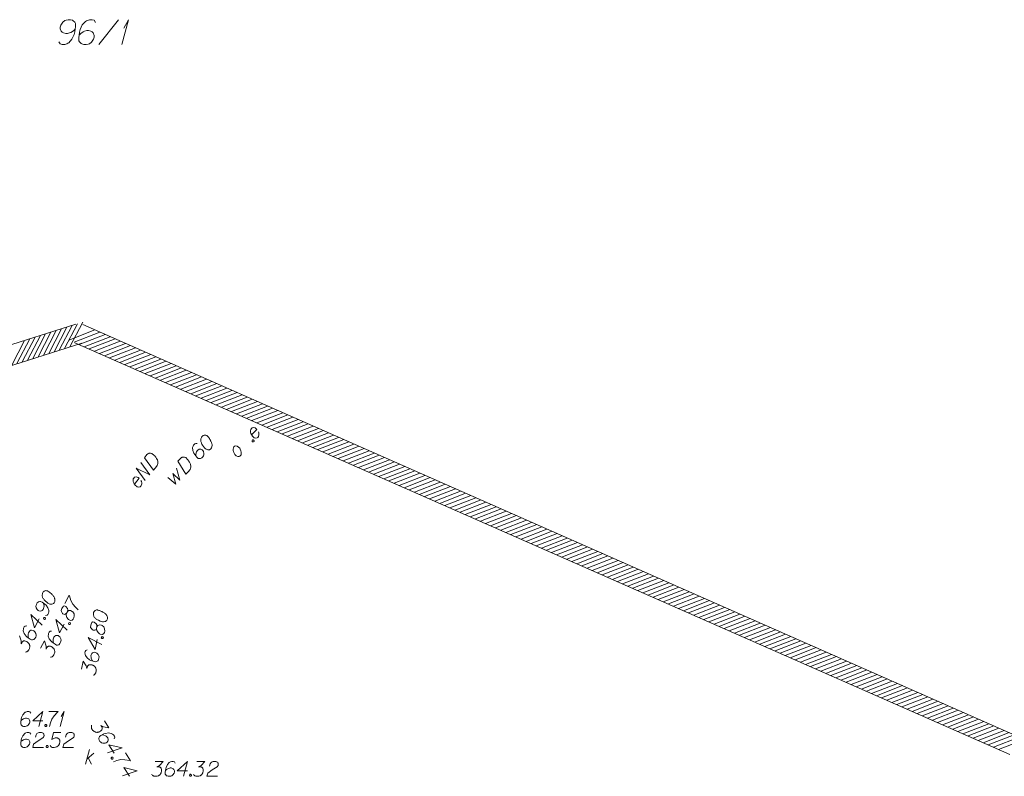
# Model space of a CAD drawing. Header units: metres. Extents: x 5555129 to 5556676, y 5635595 to 5636517.
# Tile 254 of 255: x 5556573 to 5556622, y 5636229 to 5636267. Entities that reach past the tile are written whole.
import ezdxf

# ---------------------------------------------------------------- set-up
doc = ezdxf.new("R2010")
doc.units = ezdxf.units.M
doc.header["$MEASUREMENT"] = 0
for name, color, linetype, lineweight in [('#digitalizacja', 7, 'Continuous', 18), ('#skartowane', 7, 'Continuous', 18), ('#zakres', 7, 'Continuous', 18), ('#ZUDP', 7, 'Continuous', 18)]:
    doc.layers.add(name, color=color, linetype=linetype, lineweight=lineweight)
doc.layers.add('GESDZI_O', color=7, linetype='Continuous', lineweight=18, true_color=0x0a0909)

# ---------------------------------------------------------------- blocks, each defined once
blk = doc.blocks.new('*U1711')
at = {"layer": '#skartowane', "color": 36, "linetype": 'ByBlock', "lineweight": 18, "true_color": 0x803300}
for p, q in [((5555461.319, 5636471.252), (5555461.52, 5636472.002)), ((5555461.39, 5636471.517), (5555461.745, 5636471.813)), ((5555461.461, 5636471.576), (5555461.615, 5636471.252))]:
    blk.add_line(p, q, dxfattribs=at)
blk = doc.blocks.new('*U1721')
at = {"layer": 'GESDZI_O', "color": 96, "linetype": 'ByBlock', "lineweight": 18}
for q in [(5555463.157, 5636507.549), (5555463.246, 5636508.375)]:
    blk.add_line((5555463.492, 5636508.799), q, dxfattribs=at)
blk = doc.blocks.new('*U1865')
at = {"layer": '#skartowane', "color": 36, "linetype": 'ByBlock', "lineweight": 18, "true_color": 0x803300}
for q in [(5555460.041, 5636473.159), (5555460.094, 5636473.655)]:
    blk.add_line((5555460.241, 5636473.909), q, dxfattribs=at)

msp = doc.modelspace()

# ---------------------------------------------------------------- linework, layer by layer
at = {"layer": '#digitalizacja', "color": 5, "linetype": 'Continuous', "lineweight": 18, "flags": 128}
for points in [[(5556581.79, 5636246.112), (5556581.782, 5636246.104), (5556581.762, 5636246.075), (5556581.749, 5636246.054), (5556581.741, 5636246.037), (5556581.729, 5636246.007), (5556581.717, 5636245.97), (5556581.709, 5636245.936), (5556581.705, 5636245.899), (5556581.709, 5636245.87), (5556581.718, 5636245.836), (5556581.727, 5636245.803), (5556581.739, 5636245.765), (5556581.748, 5636245.74), (5556581.765, 5636245.707), (5556581.795, 5636245.653), (5556581.846, 5636245.578), (5556581.888, 5636245.52), (5556581.934, 5636245.475), (5556581.972, 5636245.446), (5556582.027, 5636245.426), (5556582.06, 5636245.418), (5556582.106, 5636245.414), (5556582.148, 5636245.423), (5556582.164, 5636245.431), (5556582.193, 5636245.452), (5556582.214, 5636245.473), (5556582.243, 5636245.511), (5556582.263, 5636245.549), (5556582.271, 5636245.582), (5556582.279, 5636245.633), (5556582.279, 5636245.658), (5556582.279, 5636245.691), (5556582.274, 5636245.72), (5556582.27, 5636245.741), (5556582.257, 5636245.77), (5556582.253, 5636245.783), (5556582.24, 5636245.812), (5556582.223, 5636245.845), (5556582.206, 5636245.878), (5556582.193, 5636245.899), (5556582.185, 5636245.916), (5556582.172, 5636245.936), (5556582.142, 5636245.982), (5556582.126, 5636246.007), (5556582.109, 5636246.032), (5556582.083, 5636246.065), (5556582.049, 5636246.107), (5556582.037, 5636246.119), (5556582.016, 5636246.131), (5556581.995, 5636246.144), (5556581.957, 5636246.156), (5556581.928, 5636246.16), (5556581.903, 5636246.159), (5556581.874, 5636246.155), (5556581.849, 5636246.146), (5556581.832, 5636246.138), (5556581.815, 5636246.129), (5556581.79, 5636246.112)], [(5556581.531, 5636245.73), (5556581.452, 5636245.742), (5556581.402, 5636245.716), (5556581.344, 5636245.657), (5556581.319, 5636245.599), (5556581.303, 5636245.565), (5556581.295, 5636245.532), (5556581.305, 5636245.39), (5556581.36, 5636245.244), (5556581.403, 5636245.178), (5556581.508, 5636245.041), (5556581.571, 5636244.979), (5556581.613, 5636244.971), (5556581.68, 5636244.971), (5556581.701, 5636244.976), (5556581.755, 5636245.006), (5556581.809, 5636245.06), (5556581.842, 5636245.111), (5556581.862, 5636245.149), (5556581.87, 5636245.224), (5556581.844, 5636245.332), (5556581.814, 5636245.386), (5556581.78, 5636245.419), (5556581.705, 5636245.452), (5556581.667, 5636245.456), (5556581.621, 5636245.443), (5556581.559, 5636245.405), (5556581.522, 5636245.367), (5556581.489, 5636245.308), (5556581.473, 5636245.266), (5556581.457, 5636245.182), (5556581.453, 5636245.136), (5556581.453, 5636245.111)], [(5556580.554, 5636244.852), (5556580.694, 5636244.996), (5556580.728, 5636245.021), (5556580.744, 5636245.03), (5556580.773, 5636245.042), (5556580.794, 5636245.047), (5556580.815, 5636245.051), (5556580.857, 5636245.052), (5556580.886, 5636245.048), (5556580.949, 5636245.027), (5556581.042, 5636244.936), (5556581.08, 5636244.891), (5556581.096, 5636244.866), (5556581.113, 5636244.841), (5556581.13, 5636244.816), (5556581.143, 5636244.787), (5556581.16, 5636244.754), (5556581.182, 5636244.7), (5556581.19, 5636244.675), (5556581.203, 5636244.595), (5556581.2, 5636244.541), (5556581.188, 5636244.487), (5556581.167, 5636244.432), (5556581.143, 5636244.39), (5556581.11, 5636244.348), (5556580.948, 5636244.184), (5556580.554, 5636244.852)], [(5556580.039, 5636244.025), (5556580.456, 5636243.682), (5556580.305, 5636244.228), (5556580.659, 5636243.889), (5556580.486, 5636244.497)]]:
    msp.add_lwpolyline(points, dxfattribs=at)
at = {"layer": '#digitalizacja', "color": 1, "linetype": 'Continuous', "lineweight": 18, "flags": 128}
for points in [[(5556578.868, 5636245.018), (5556578.993, 5636245.175), (5556579.024, 5636245.204), (5556579.04, 5636245.214), (5556579.067, 5636245.229), (5556579.087, 5636245.236), (5556579.108, 5636245.242), (5556579.149, 5636245.247), (5556579.179, 5636245.246), (5556579.243, 5636245.232), (5556579.345, 5636245.151), (5556579.387, 5636245.11), (5556579.407, 5636245.087), (5556579.426, 5636245.064), (5556579.445, 5636245.041), (5556579.461, 5636245.013), (5556579.481, 5636244.982), (5556579.508, 5636244.93), (5556579.519, 5636244.906), (5556579.541, 5636244.828), (5556579.542, 5636244.774), (5556579.536, 5636244.719), (5556579.521, 5636244.662), (5556579.501, 5636244.618), (5556579.472, 5636244.573), (5556579.329, 5636244.393), (5556578.868, 5636245.018)], [(5556578.908, 5636243.867), (5556578.448, 5636244.492), (5556579.137, 5636244.153), (5556578.676, 5636244.778)], [(5556578.362, 5636243.684), (5556578.597, 5636243.98), (5556578.555, 5636244.021), (5556578.506, 5636244.045), (5556578.45, 5636244.06), (5556578.364, 5636244.038), (5556578.323, 5636243.995), (5556578.302, 5636243.951), (5556578.29, 5636243.878), (5556578.296, 5636243.82), (5556578.325, 5636243.752), (5556578.347, 5636243.704), (5556578.41, 5636243.623), (5556578.461, 5636243.582), (5556578.506, 5636243.554), (5556578.554, 5636243.538), (5556578.649, 5636243.553), (5556578.683, 5636243.586), (5556578.708, 5636243.626), (5556578.712, 5636243.631), (5556578.732, 5636243.713), (5556578.726, 5636243.771), (5556578.714, 5636243.804), (5556578.713, 5636243.812), (5556578.69, 5636243.868)]]:
    msp.add_lwpolyline(points, dxfattribs=at)
at = {"layer": '#digitalizacja', "color": 36, "linetype": 'Continuous', "lineweight": 18, "true_color": 0x803300, "flags": 128}
for points in [[(5556573.13, 5636231.079), (5556573.083, 5636231.144), (5556573.03, 5636231.161), (5556572.947, 5636231.161), (5556572.888, 5636231.138), (5556572.853, 5636231.126), (5556572.823, 5636231.108), (5556572.729, 5636231.002), (5556572.664, 5636230.86), (5556572.646, 5636230.783), (5556572.622, 5636230.612), (5556572.622, 5636230.524), (5556572.646, 5636230.488), (5556572.693, 5636230.441), (5556572.711, 5636230.429), (5556572.77, 5636230.411), (5556572.847, 5636230.411), (5556572.906, 5636230.423), (5556572.947, 5636230.435), (5556573.006, 5636230.482), (5556573.065, 5636230.577), (5556573.083, 5636230.636), (5556573.083, 5636230.683), (5556573.053, 5636230.76), (5556573.03, 5636230.789), (5556572.988, 5636230.813), (5556572.917, 5636230.831), (5556572.864, 5636230.831), (5556572.799, 5636230.813), (5556572.758, 5636230.795), (5556572.687, 5636230.748), (5556572.652, 5636230.718), (5556572.634, 5636230.701)], [(5556573.366, 5636230.925), (5556573.396, 5636231.037), (5556573.443, 5636231.108), (5556573.496, 5636231.138), (5556573.549, 5636231.155), (5556573.591, 5636231.161), (5556573.62, 5636231.161), (5556573.673, 5636231.155), (5556573.709, 5636231.144), (5556573.726, 5636231.138), (5556573.762, 5636231.12), (5556573.78, 5636231.096), (5556573.791, 5636231.073), (5556573.797, 5636231.055), (5556573.803, 5636231.032), (5556573.803, 5636231.002), (5556573.797, 5636230.972), (5556573.791, 5636230.955), (5556573.78, 5636230.931), (5556573.762, 5636230.907), (5556573.744, 5636230.89), (5556573.502, 5636230.742), (5556573.272, 5636230.571), (5556573.23, 5636230.411), (5556573.768, 5636230.411)], [(5556574.654, 5636231.161), (5556574.282, 5636231.161), (5556574.187, 5636230.807), (5556574.358, 5636230.896), (5556574.459, 5636230.896), (5556574.541, 5636230.843), (5556574.589, 5636230.783), (5556574.6, 5636230.683), (5556574.583, 5636230.583), (5556574.535, 5636230.5), (5556574.453, 5636230.435), (5556574.311, 5636230.411), (5556574.205, 5636230.411), (5556574.152, 5636230.435), (5556574.104, 5636230.5)], [(5556574.89, 5636230.925), (5556574.919, 5636231.037), (5556574.967, 5636231.108), (5556575.02, 5636231.138), (5556575.073, 5636231.155), (5556575.114, 5636231.161), (5556575.144, 5636231.161), (5556575.197, 5636231.155), (5556575.232, 5636231.144), (5556575.25, 5636231.138), (5556575.285, 5636231.12), (5556575.303, 5636231.096), (5556575.315, 5636231.073), (5556575.321, 5636231.055), (5556575.327, 5636231.032), (5556575.327, 5636231.002), (5556575.321, 5636230.972), (5556575.315, 5636230.955), (5556575.303, 5636230.931), (5556575.285, 5636230.907), (5556575.268, 5636230.89), (5556575.026, 5636230.742), (5556574.795, 5636230.571), (5556574.754, 5636230.411), (5556575.291, 5636230.411)], [(5556573.939, 5636230.512), (5556573.969, 5636230.512), (5556573.986, 5636230.5), (5556574.004, 5636230.476), (5556574.004, 5636230.447), (5556573.986, 5636230.423), (5556573.969, 5636230.411), (5556573.939, 5636230.411), (5556573.921, 5636230.423), (5556573.904, 5636230.447), (5556573.904, 5636230.476), (5556573.921, 5636230.5), (5556573.939, 5636230.512)], [(5556579.402, 5636229.703), (5556579.815, 5636229.703), (5556579.62, 5636229.503), (5556579.49, 5636229.438), (5556579.597, 5636229.438), (5556579.62, 5636229.432), (5556579.632, 5636229.426), (5556579.644, 5636229.42), (5556579.656, 5636229.414), (5556579.679, 5636229.396), (5556579.691, 5636229.379), (5556579.703, 5636229.361), (5556579.709, 5636229.343), (5556579.721, 5636229.302), (5556579.726, 5636229.266), (5556579.726, 5636229.249), (5556579.726, 5636229.225), (5556579.721, 5636229.19), (5556579.715, 5636229.166), (5556579.709, 5636229.142), (5556579.703, 5636229.125), (5556579.697, 5636229.113), (5556579.691, 5636229.101), (5556579.685, 5636229.089), (5556579.673, 5636229.072), (5556579.656, 5636229.048), (5556579.638, 5636229.03), (5556579.626, 5636229.018), (5556579.608, 5636229.007), (5556579.591, 5636228.995), (5556579.567, 5636228.983), (5556579.555, 5636228.977), (5556579.514, 5636228.965), (5556579.478, 5636228.959), (5556579.455, 5636228.953), (5556579.413, 5636228.953), (5556579.366, 5636228.959), (5556579.348, 5636228.965), (5556579.331, 5636228.971), (5556579.313, 5636228.977), (5556579.295, 5636228.989), (5556579.278, 5636229.001), (5556579.248, 5636229.024), (5556579.23, 5636229.048)], [(5556580.423, 5636229.621), (5556580.376, 5636229.686), (5556580.323, 5636229.703), (5556580.24, 5636229.703), (5556580.181, 5636229.68), (5556580.146, 5636229.668), (5556580.116, 5636229.65), (5556580.022, 5636229.544), (5556579.957, 5636229.402), (5556579.939, 5636229.326), (5556579.915, 5636229.154), (5556579.915, 5636229.066), (5556579.939, 5636229.03), (5556579.986, 5636228.983), (5556580.004, 5636228.971), (5556580.063, 5636228.953), (5556580.14, 5636228.953), (5556580.199, 5636228.965), (5556580.24, 5636228.977), (5556580.299, 5636229.024), (5556580.358, 5636229.119), (5556580.376, 5636229.178), (5556580.376, 5636229.225), (5556580.347, 5636229.302), (5556580.323, 5636229.331), (5556580.281, 5636229.355), (5556580.211, 5636229.373), (5556580.158, 5636229.373), (5556580.093, 5636229.355), (5556580.051, 5636229.337), (5556579.98, 5636229.29), (5556579.945, 5636229.261), (5556579.927, 5636229.243)], [(5556581.031, 5636229.231), (5556580.524, 5636229.231), (5556581.031, 5636229.703), (5556580.831, 5636228.953)], [(5556581.504, 5636229.703), (5556581.917, 5636229.703), (5556581.722, 5636229.503), (5556581.592, 5636229.438), (5556581.699, 5636229.438), (5556581.722, 5636229.432), (5556581.734, 5636229.426), (5556581.746, 5636229.42), (5556581.758, 5636229.414), (5556581.781, 5636229.396), (5556581.793, 5636229.379), (5556581.805, 5636229.361), (5556581.811, 5636229.343), (5556581.823, 5636229.302), (5556581.829, 5636229.266), (5556581.829, 5636229.249), (5556581.829, 5636229.225), (5556581.823, 5636229.19), (5556581.817, 5636229.166), (5556581.811, 5636229.142), (5556581.805, 5636229.125), (5556581.799, 5636229.113), (5556581.793, 5636229.101), (5556581.787, 5636229.089), (5556581.775, 5636229.072), (5556581.758, 5636229.048), (5556581.74, 5636229.03), (5556581.728, 5636229.018), (5556581.71, 5636229.007), (5556581.693, 5636228.995), (5556581.669, 5636228.983), (5556581.657, 5636228.977), (5556581.616, 5636228.965), (5556581.581, 5636228.959), (5556581.557, 5636228.953), (5556581.516, 5636228.953), (5556581.468, 5636228.959), (5556581.451, 5636228.965), (5556581.433, 5636228.971), (5556581.415, 5636228.977), (5556581.398, 5636228.989), (5556581.38, 5636229.001), (5556581.35, 5636229.024), (5556581.333, 5636229.048)], [(5556582.153, 5636229.467), (5556582.183, 5636229.579), (5556582.23, 5636229.65), (5556582.283, 5636229.68), (5556582.336, 5636229.698), (5556582.378, 5636229.703), (5556582.407, 5636229.703), (5556582.46, 5636229.698), (5556582.496, 5636229.686), (5556582.514, 5636229.68), (5556582.549, 5636229.662), (5556582.567, 5636229.638), (5556582.579, 5636229.615), (5556582.584, 5636229.597), (5556582.59, 5636229.574), (5556582.59, 5636229.544), (5556582.584, 5636229.515), (5556582.579, 5636229.497), (5556582.567, 5636229.473), (5556582.549, 5636229.45), (5556582.531, 5636229.432), (5556582.289, 5636229.284), (5556582.059, 5636229.113), (5556582.018, 5636228.953), (5556582.555, 5636228.953)], [(5556581.167, 5636229.054), (5556581.197, 5636229.054), (5556581.214, 5636229.042), (5556581.232, 5636229.018), (5556581.232, 5636228.989), (5556581.214, 5636228.965), (5556581.197, 5636228.953), (5556581.167, 5636228.953), (5556581.15, 5636228.965), (5556581.132, 5636228.989), (5556581.132, 5636229.018), (5556581.15, 5636229.042), (5556581.167, 5636229.054)]]:
    msp.add_lwpolyline(points, dxfattribs=at)
at = {"layer": '#skartowane', "color": 7, "linetype": 'Continuous', "lineweight": 18, "flags": 128}
for points in [[(5556573.74, 5636238.227), (5556573.735, 5636238.216), (5556573.723, 5636238.182), (5556573.717, 5636238.159), (5556573.714, 5636238.14), (5556573.71, 5636238.109), (5556573.709, 5636238.069), (5556573.711, 5636238.035), (5556573.717, 5636237.998), (5556573.73, 5636237.971), (5556573.747, 5636237.941), (5556573.765, 5636237.912), (5556573.788, 5636237.879), (5556573.803, 5636237.858), (5556573.829, 5636237.83), (5556573.872, 5636237.787), (5556573.942, 5636237.729), (5556573.998, 5636237.685), (5556574.056, 5636237.654), (5556574.1, 5636237.637), (5556574.158, 5636237.633), (5556574.192, 5636237.634), (5556574.238, 5636237.643), (5556574.275, 5636237.663), (5556574.289, 5636237.676), (5556574.311, 5636237.704), (5556574.325, 5636237.731), (5556574.342, 5636237.775), (5556574.351, 5636237.817), (5556574.35, 5636237.851), (5556574.343, 5636237.902), (5556574.336, 5636237.926), (5556574.327, 5636237.958), (5556574.314, 5636237.984), (5556574.304, 5636238.003), (5556574.284, 5636238.028), (5556574.276, 5636238.038), (5556574.256, 5636238.063), (5556574.23, 5636238.09), (5556574.205, 5636238.117), (5556574.187, 5636238.134), (5556574.174, 5636238.147), (5556574.156, 5636238.164), (5556574.115, 5636238.199), (5556574.092, 5636238.219), (5556574.068, 5636238.238), (5556574.035, 5636238.263), (5556573.991, 5636238.293), (5556573.975, 5636238.301), (5556573.952, 5636238.307), (5556573.928, 5636238.313), (5556573.888, 5636238.315), (5556573.859, 5636238.31), (5556573.835, 5636238.303), (5556573.808, 5636238.291), (5556573.787, 5636238.276), (5556573.773, 5636238.263), (5556573.76, 5636238.25), (5556573.74, 5636238.227)], [(5556574.843, 5636237.674), (5556575.067, 5636238.09), (5556575.079, 5636238.05), (5556575.159, 5636237.812), (5556575.249, 5636237.63), (5556575.386, 5636237.475), (5556575.52, 5636237.349)], [(5556573.871, 5636237.063), (5556573.95, 5636237.074), (5556573.991, 5636237.112), (5556574.031, 5636237.185), (5556574.038, 5636237.248), (5556574.044, 5636237.285), (5556574.043, 5636237.319), (5556573.994, 5636237.453), (5556573.9, 5636237.577), (5556573.841, 5636237.629), (5556573.701, 5636237.731), (5556573.623, 5636237.773), (5556573.581, 5636237.769), (5556573.517, 5636237.75), (5556573.498, 5636237.74), (5556573.454, 5636237.697), (5556573.418, 5636237.629), (5556573.4, 5636237.572), (5556573.391, 5636237.53), (5556573.405, 5636237.455), (5556573.46, 5636237.358), (5556573.503, 5636237.315), (5556573.545, 5636237.292), (5556573.627, 5636237.282), (5556573.664, 5636237.289), (5556573.704, 5636237.314), (5556573.753, 5636237.368), (5556573.779, 5636237.415), (5556573.794, 5636237.48), (5556573.798, 5636237.525), (5556573.79, 5636237.61), (5556573.781, 5636237.655), (5556573.774, 5636237.679)], [(5556573.556, 5636236.89), (5556573.315, 5636236.443), (5556573.141, 5636237.115), (5556573.705, 5636236.582)], [(5556574.941, 5636237.172), (5556574.98, 5636237.244), (5556574.986, 5636237.268), (5556574.994, 5636237.344), (5556574.978, 5636237.414), (5556574.907, 5636237.519), (5556574.831, 5636237.553), (5556574.786, 5636237.53), (5556574.731, 5636237.466), (5556574.703, 5636237.414), (5556574.665, 5636237.307), (5556574.674, 5636237.262), (5556574.724, 5636237.168), (5556574.748, 5636237.149), (5556574.831, 5636237.117), (5556574.874, 5636237.121), (5556574.941, 5636237.172), (5556574.917, 5636237.077), (5556574.953, 5636236.957), (5556575.009, 5636236.874), (5556575.032, 5636236.854), (5556575.133, 5636236.806), (5556575.211, 5636236.825), (5556575.265, 5636236.876), (5556575.299, 5636236.939), (5556575.326, 5636237.051), (5556575.318, 5636237.149), (5556575.25, 5636237.247), (5556575.222, 5636237.269), (5556575.136, 5636237.308), (5556575.04, 5636237.306), (5556574.98, 5636237.244)], [(5556576.294, 5636237.205), (5556576.292, 5636237.194), (5556576.29, 5636237.158), (5556576.291, 5636237.133), (5556576.293, 5636237.115), (5556576.298, 5636237.083), (5556576.308, 5636237.045), (5556576.32, 5636237.013), (5556576.336, 5636236.979), (5556576.356, 5636236.957), (5556576.381, 5636236.933), (5556576.406, 5636236.91), (5556576.437, 5636236.885), (5556576.458, 5636236.868), (5556576.49, 5636236.849), (5556576.544, 5636236.82), (5556576.627, 5636236.784), (5556576.694, 5636236.758), (5556576.757, 5636236.744), (5556576.805, 5636236.74), (5556576.862, 5636236.752), (5556576.894, 5636236.763), (5556576.935, 5636236.785), (5556576.966, 5636236.814), (5556576.975, 5636236.83), (5556576.988, 5636236.864), (5556576.994, 5636236.893), (5556576.998, 5636236.94), (5556576.995, 5636236.983), (5556576.984, 5636237.015), (5556576.964, 5636237.062), (5556576.95, 5636237.083), (5556576.932, 5636237.111), (5556576.913, 5636237.133), (5556576.898, 5636237.149), (5556576.872, 5636237.166), (5556576.861, 5636237.175), (5556576.835, 5636237.192), (5556576.803, 5636237.211), (5556576.771, 5636237.23), (5556576.749, 5636237.241), (5556576.733, 5636237.25), (5556576.711, 5636237.261), (5556576.661, 5636237.284), (5556576.634, 5636237.296), (5556576.606, 5636237.308), (5556576.567, 5636237.322), (5556576.516, 5636237.339), (5556576.499, 5636237.343), (5556576.474, 5636237.342), (5556576.45, 5636237.341), (5556576.412, 5636237.331), (5556576.385, 5636237.319), (5556576.364, 5636237.305), (5556576.342, 5636237.286), (5556576.325, 5636237.265), (5556576.316, 5636237.249), (5556576.306, 5636237.233), (5556576.294, 5636237.205)], [(5556573.777, 5636236.926), (5556573.791, 5636236.952), (5556573.81, 5636236.962), (5556573.839, 5636236.966), (5556573.865, 5636236.952), (5556573.877, 5636236.925), (5556573.879, 5636236.904), (5556573.865, 5636236.878), (5556573.846, 5636236.868), (5556573.817, 5636236.864), (5556573.791, 5636236.878), (5556573.779, 5636236.905), (5556573.777, 5636236.926)], [(5556574.816, 5636236.629), (5556574.575, 5636236.182), (5556574.4, 5636236.853), (5556574.965, 5636236.32)], [(5556575.036, 5636236.664), (5556575.05, 5636236.69), (5556575.069, 5636236.7), (5556575.098, 5636236.704), (5556575.124, 5636236.69), (5556575.137, 5636236.663), (5556575.139, 5636236.642), (5556575.125, 5636236.616), (5556575.106, 5636236.606), (5556575.077, 5636236.602), (5556575.051, 5636236.616), (5556575.038, 5636236.643), (5556575.036, 5636236.664)], [(5556576.455, 5636236.404), (5556576.472, 5636236.485), (5556576.472, 5636236.509), (5556576.458, 5636236.585), (5556576.422, 5636236.646), (5556576.325, 5636236.728), (5556576.243, 5636236.739), (5556576.205, 5636236.705), (5556576.171, 5636236.628), (5556576.159, 5636236.57), (5556576.152, 5636236.457), (5556576.174, 5636236.416), (5556576.248, 5636236.339), (5556576.276, 5636236.328), (5556576.365, 5636236.321), (5556576.405, 5636236.336), (5556576.455, 5636236.404), (5556576.459, 5636236.307), (5556576.527, 5636236.202), (5556576.603, 5636236.137), (5556576.631, 5636236.125), (5556576.742, 5636236.107), (5556576.811, 5636236.147), (5556576.849, 5636236.211), (5556576.864, 5636236.28), (5556576.858, 5636236.396), (5556576.823, 5636236.488), (5556576.731, 5636236.562), (5556576.697, 5636236.576), (5556576.604, 5636236.59), (5556576.513, 5636236.561), (5556576.472, 5636236.485)], [(5556572.925, 5636236.54), (5556572.845, 5636236.529), (5556572.804, 5636236.491), (5556572.765, 5636236.418), (5556572.758, 5636236.355), (5556572.751, 5636236.318), (5556572.753, 5636236.284), (5556572.802, 5636236.15), (5556572.896, 5636236.026), (5556572.955, 5636235.974), (5556573.094, 5636235.872), (5556573.172, 5636235.83), (5556573.215, 5636235.834), (5556573.279, 5636235.853), (5556573.297, 5636235.863), (5556573.341, 5636235.906), (5556573.378, 5636235.974), (5556573.395, 5636236.031), (5556573.404, 5636236.073), (5556573.391, 5636236.148), (5556573.336, 5636236.245), (5556573.292, 5636236.288), (5556573.251, 5636236.311), (5556573.169, 5636236.321), (5556573.132, 5636236.314), (5556573.091, 5636236.289), (5556573.042, 5636236.235), (5556573.017, 5636236.188), (5556573.002, 5636236.123), (5556572.998, 5636236.078), (5556573.006, 5636235.993), (5556573.015, 5636235.948), (5556573.022, 5636235.924)], [(5556574.184, 5636236.278), (5556574.105, 5636236.267), (5556574.064, 5636236.229), (5556574.025, 5636236.156), (5556574.017, 5636236.093), (5556574.011, 5636236.056), (5556574.013, 5636236.022), (5556574.061, 5636235.888), (5556574.155, 5636235.764), (5556574.214, 5636235.712), (5556574.354, 5636235.61), (5556574.432, 5636235.568), (5556574.474, 5636235.572), (5556574.538, 5636235.591), (5556574.557, 5636235.601), (5556574.601, 5636235.644), (5556574.637, 5636235.712), (5556574.655, 5636235.77), (5556574.664, 5636235.812), (5556574.65, 5636235.886), (5556574.595, 5636235.983), (5556574.552, 5636236.026), (5556574.51, 5636236.049), (5556574.429, 5636236.059), (5556574.391, 5636236.053), (5556574.351, 5636236.027), (5556574.302, 5636235.973), (5556574.277, 5636235.927), (5556574.261, 5636235.861), (5556574.257, 5636235.816), (5556574.265, 5636235.731), (5556574.274, 5636235.686), (5556574.282, 5636235.662)], [(5556572.563, 5636236.044), (5556572.647, 5636235.777), (5556572.643, 5636235.632), (5556572.693, 5636235.725), (5556572.71, 5636235.743), (5556572.721, 5636235.751), (5556572.731, 5636235.759), (5556572.742, 5636235.766), (5556572.769, 5636235.779), (5556572.79, 5636235.781), (5556572.811, 5636235.783), (5556572.83, 5636235.779), (5556572.872, 5636235.77), (5556572.906, 5636235.759), (5556572.921, 5636235.75), (5556572.942, 5636235.739), (5556572.971, 5636235.717), (5556572.989, 5636235.7), (5556573.007, 5636235.684), (5556573.019, 5636235.67), (5556573.027, 5636235.66), (5556573.035, 5636235.649), (5556573.042, 5636235.638), (5556573.052, 5636235.619), (5556573.065, 5636235.592), (5556573.072, 5636235.568), (5556573.076, 5636235.552), (5556573.078, 5636235.531), (5556573.08, 5636235.51), (5556573.08, 5636235.484), (5556573.079, 5636235.47), (5556573.07, 5636235.428), (5556573.058, 5636235.394), (5556573.052, 5636235.371), (5556573.033, 5636235.335), (5556573.005, 5636235.296), (5556572.992, 5636235.283), (5556572.978, 5636235.27), (5556572.964, 5636235.257), (5556572.946, 5636235.247), (5556572.927, 5636235.237), (5556572.892, 5636235.223), (5556572.863, 5636235.218)], [(5556573.627, 5636235.418), (5556573.823, 5636235.782), (5556573.907, 5636235.515), (5556573.903, 5636235.37), (5556573.953, 5636235.464), (5556573.969, 5636235.482), (5556573.98, 5636235.489), (5556573.991, 5636235.497), (5556574.002, 5636235.504), (5556574.029, 5636235.517), (5556574.05, 5636235.519), (5556574.071, 5636235.521), (5556574.09, 5636235.518), (5556574.131, 5636235.508), (5556574.165, 5636235.497), (5556574.181, 5636235.488), (5556574.202, 5636235.477), (5556574.23, 5636235.455), (5556574.248, 5636235.439), (5556574.266, 5636235.422), (5556574.279, 5636235.409), (5556574.287, 5636235.398), (5556574.294, 5636235.387), (5556574.302, 5636235.376), (5556574.312, 5636235.357), (5556574.324, 5636235.331), (5556574.331, 5636235.307), (5556574.336, 5636235.291), (5556574.338, 5636235.269), (5556574.34, 5636235.248), (5556574.339, 5636235.222), (5556574.339, 5636235.209), (5556574.33, 5636235.167), (5556574.318, 5636235.133), (5556574.312, 5636235.109), (5556574.292, 5636235.073), (5556574.265, 5636235.034), (5556574.251, 5636235.021), (5556574.238, 5636235.008), (5556574.224, 5636234.996), (5556574.205, 5636234.986), (5556574.186, 5636234.976), (5556574.152, 5636234.961), (5556574.122, 5636234.956)], [(5556576.487, 5636235.848), (5556576.381, 5636235.351), (5556576.025, 5636235.946), (5556576.717, 5636235.593)], [(5556576.689, 5636235.943), (5556576.695, 5636235.972), (5556576.71, 5636235.987), (5556576.737, 5636236), (5556576.766, 5636235.993), (5556576.785, 5636235.971), (5556576.793, 5636235.951), (5556576.787, 5636235.922), (5556576.772, 5636235.908), (5556576.745, 5636235.895), (5556576.716, 5636235.901), (5556576.697, 5636235.924), (5556576.689, 5636235.943)], [(5556575.979, 5636235.334), (5556575.906, 5636235.302), (5556575.877, 5636235.253), (5556575.86, 5636235.173), (5556575.871, 5636235.11), (5556575.875, 5636235.073), (5556575.886, 5636235.04), (5556575.97, 5636234.926), (5556576.095, 5636234.832), (5556576.167, 5636234.799), (5556576.329, 5636234.74), (5556576.416, 5636234.722), (5556576.455, 5636234.737), (5556576.512, 5636234.774), (5556576.527, 5636234.789), (5556576.556, 5636234.843), (5556576.572, 5636234.918), (5556576.573, 5636234.978), (5556576.57, 5636235.021), (5556576.537, 5636235.088), (5556576.456, 5636235.166), (5556576.402, 5636235.196), (5556576.356, 5636235.205), (5556576.275, 5636235.193), (5556576.241, 5636235.176), (5556576.209, 5636235.14), (5556576.177, 5636235.075), (5556576.166, 5636235.023), (5556576.17, 5636234.955), (5556576.179, 5636234.911), (5556576.21, 5636234.832), (5556576.232, 5636234.791), (5556576.245, 5636234.77)], [(5556575.685, 5636234.353), (5556575.771, 5636234.757), (5556575.927, 5636234.524), (5556575.963, 5636234.384), (5556575.985, 5636234.488), (5556575.996, 5636234.509), (5556576.004, 5636234.52), (5556576.013, 5636234.53), (5556576.021, 5636234.54), (5556576.043, 5636234.56), (5556576.063, 5636234.568), (5556576.083, 5636234.575), (5556576.101, 5636234.578), (5556576.144, 5636234.58), (5556576.18, 5636234.579), (5556576.197, 5636234.575), (5556576.221, 5636234.57), (5556576.254, 5636234.557), (5556576.276, 5636234.546), (5556576.298, 5636234.536), (5556576.314, 5636234.526), (5556576.324, 5636234.518), (5556576.334, 5636234.51), (5556576.345, 5636234.501), (5556576.36, 5636234.486), (5556576.379, 5636234.464), (5556576.393, 5636234.443), (5556576.402, 5636234.429), (5556576.409, 5636234.409), (5556576.417, 5636234.389), (5556576.424, 5636234.364), (5556576.427, 5636234.351), (5556576.43, 5636234.308), (5556576.429, 5636234.272), (5556576.429, 5636234.248), (5556576.421, 5636234.207), (5556576.405, 5636234.162), (5556576.396, 5636234.146), (5556576.386, 5636234.13), (5556576.377, 5636234.114), (5556576.361, 5636234.099), (5556576.346, 5636234.084), (5556576.317, 5636234.061), (5556576.29, 5636234.048)], [(5556576.843, 5636231.743), (5556577.071, 5636231.398), (5556576.796, 5636231.451), (5556576.67, 5636231.523), (5556576.729, 5636231.435), (5556576.737, 5636231.412), (5556576.738, 5636231.399), (5556576.74, 5636231.385), (5556576.741, 5636231.372), (5556576.739, 5636231.343), (5556576.731, 5636231.323), (5556576.723, 5636231.304), (5556576.711, 5636231.289), (5556576.683, 5636231.256), (5556576.657, 5636231.232), (5556576.642, 5636231.222), (5556576.622, 5636231.209), (5556576.589, 5636231.195), (5556576.566, 5636231.187), (5556576.544, 5636231.179), (5556576.526, 5636231.174), (5556576.512, 5636231.172), (5556576.499, 5636231.171), (5556576.486, 5636231.169), (5556576.465, 5636231.169), (5556576.435, 5636231.171), (5556576.411, 5636231.176), (5556576.395, 5636231.18), (5556576.375, 5636231.188), (5556576.355, 5636231.196), (5556576.332, 5636231.209), (5556576.321, 5636231.216), (5556576.288, 5636231.244), (5556576.264, 5636231.27), (5556576.246, 5636231.287), (5556576.223, 5636231.321), (5556576.202, 5636231.364), (5556576.198, 5636231.382), (5556576.193, 5636231.4), (5556576.188, 5636231.418), (5556576.188, 5636231.44), (5556576.188, 5636231.461), (5556576.192, 5636231.498), (5556576.202, 5636231.526)], [(5556577.336, 5636230.845), (5556577.364, 5636230.92), (5556577.35, 5636230.974), (5556577.304, 5636231.043), (5556577.252, 5636231.079), (5556577.223, 5636231.102), (5556577.192, 5636231.117), (5556577.051, 5636231.138), (5556576.897, 5636231.114), (5556576.823, 5636231.087), (5556576.667, 5636231.012), (5556576.593, 5636230.964), (5556576.576, 5636230.925), (5556576.563, 5636230.859), (5556576.563, 5636230.838), (5556576.58, 5636230.779), (5556576.623, 5636230.715), (5556576.665, 5636230.672), (5556576.698, 5636230.644), (5556576.769, 5636230.62), (5556576.881, 5636230.623), (5556576.94, 5636230.641), (5556576.979, 5636230.667), (5556577.027, 5636230.733), (5556577.039, 5636230.769), (5556577.036, 5636230.817), (5556577.012, 5636230.886), (5556576.983, 5636230.93), (5556576.932, 5636230.975), (5556576.895, 5636231), (5556576.816, 5636231.033), (5556576.772, 5636231.046), (5556576.748, 5636231.051)], [(5556577.345, 5636230.122), (5556577.065, 5636230.547), (5556577.739, 5636230.382), (5556577.002, 5636230.138)], [(5556577.905, 5636230.13), (5556578.164, 5636229.736), (5556578.123, 5636229.744), (5556577.876, 5636229.787), (5556577.673, 5636229.794), (5556577.472, 5636229.747), (5556577.298, 5636229.689)], [(5556577.271, 5636229.912), (5556577.287, 5636229.887), (5556577.287, 5636229.866), (5556577.277, 5636229.838), (5556577.253, 5636229.822), (5556577.223, 5636229.823), (5556577.204, 5636229.832), (5556577.187, 5636229.856), (5556577.187, 5636229.878), (5556577.197, 5636229.905), (5556577.222, 5636229.922), (5556577.252, 5636229.92), (5556577.271, 5636229.912)], [(5556578.104, 5636228.968), (5556577.825, 5636229.392), (5556578.499, 5636229.228), (5556577.762, 5636228.983)]]:
    msp.add_lwpolyline(points, dxfattribs=at)
at = {"layer": '#skartowane', "color": 36, "linetype": 'Continuous', "lineweight": 18, "true_color": 0x803300, "flags": 128}
for points in [[(5556573.13, 5636232.133), (5556573.083, 5636232.198), (5556573.03, 5636232.216), (5556572.947, 5636232.216), (5556572.888, 5636232.193), (5556572.853, 5636232.181), (5556572.823, 5636232.163), (5556572.729, 5636232.057), (5556572.664, 5636231.915), (5556572.646, 5636231.838), (5556572.622, 5636231.667), (5556572.622, 5636231.578), (5556572.646, 5636231.543), (5556572.693, 5636231.496), (5556572.711, 5636231.484), (5556572.77, 5636231.466), (5556572.847, 5636231.466), (5556572.906, 5636231.478), (5556572.947, 5636231.49), (5556573.006, 5636231.537), (5556573.065, 5636231.631), (5556573.083, 5636231.691), (5556573.083, 5636231.738), (5556573.053, 5636231.815), (5556573.03, 5636231.844), (5556572.988, 5636231.868), (5556572.917, 5636231.885), (5556572.864, 5636231.885), (5556572.799, 5636231.868), (5556572.758, 5636231.85), (5556572.687, 5636231.803), (5556572.652, 5636231.773), (5556572.634, 5636231.756)], [(5556573.738, 5636231.744), (5556573.23, 5636231.744), (5556573.738, 5636232.216), (5556573.537, 5636231.466)], [(5556574.039, 5636232.216), (5556574.512, 5636232.216), (5556574.482, 5636232.187), (5556574.311, 5636232.004), (5556574.193, 5636231.838), (5556574.122, 5636231.643), (5556574.075, 5636231.466)], [(5556573.13, 5636231.079), (5556573.083, 5636231.144), (5556573.03, 5636231.161), (5556572.947, 5636231.161), (5556572.888, 5636231.138), (5556572.853, 5636231.126), (5556572.823, 5636231.108), (5556572.729, 5636231.002), (5556572.664, 5636230.86), (5556572.646, 5636230.783), (5556572.622, 5636230.612), (5556572.622, 5636230.524), (5556572.646, 5636230.488), (5556572.693, 5636230.441), (5556572.711, 5636230.429), (5556572.77, 5636230.411), (5556572.847, 5636230.411), (5556572.906, 5636230.423), (5556572.947, 5636230.435), (5556573.006, 5636230.482), (5556573.065, 5636230.577), (5556573.083, 5636230.636), (5556573.083, 5636230.683), (5556573.053, 5636230.76), (5556573.03, 5636230.789), (5556572.988, 5636230.813), (5556572.917, 5636230.831), (5556572.864, 5636230.831), (5556572.799, 5636230.813), (5556572.758, 5636230.795), (5556572.687, 5636230.748), (5556572.652, 5636230.718), (5556572.634, 5636230.701)], [(5556573.366, 5636230.925), (5556573.396, 5636231.037), (5556573.443, 5636231.108), (5556573.496, 5636231.138), (5556573.549, 5636231.155), (5556573.591, 5636231.161), (5556573.62, 5636231.161), (5556573.673, 5636231.155), (5556573.709, 5636231.144), (5556573.726, 5636231.138), (5556573.762, 5636231.12), (5556573.78, 5636231.096), (5556573.791, 5636231.073), (5556573.797, 5636231.055), (5556573.803, 5636231.032), (5556573.803, 5636231.002), (5556573.797, 5636230.972), (5556573.791, 5636230.955), (5556573.78, 5636230.931), (5556573.762, 5636230.907), (5556573.744, 5636230.89), (5556573.502, 5636230.742), (5556573.272, 5636230.571), (5556573.23, 5636230.411), (5556573.768, 5636230.411)], [(5556573.874, 5636231.567), (5556573.904, 5636231.567), (5556573.921, 5636231.555), (5556573.939, 5636231.531), (5556573.939, 5636231.502), (5556573.921, 5636231.478), (5556573.904, 5636231.466), (5556573.874, 5636231.466), (5556573.856, 5636231.478), (5556573.839, 5636231.502), (5556573.839, 5636231.531), (5556573.856, 5636231.555), (5556573.874, 5636231.567)], [(5556574.654, 5636231.161), (5556574.282, 5636231.161), (5556574.187, 5636230.807), (5556574.358, 5636230.896), (5556574.459, 5636230.896), (5556574.541, 5636230.843), (5556574.589, 5636230.783), (5556574.6, 5636230.683), (5556574.583, 5636230.583), (5556574.535, 5636230.5), (5556574.453, 5636230.435), (5556574.311, 5636230.411), (5556574.205, 5636230.411), (5556574.152, 5636230.435), (5556574.104, 5636230.5)], [(5556574.89, 5636230.925), (5556574.919, 5636231.037), (5556574.967, 5636231.108), (5556575.02, 5636231.138), (5556575.073, 5636231.155), (5556575.114, 5636231.161), (5556575.144, 5636231.161), (5556575.197, 5636231.155), (5556575.232, 5636231.144), (5556575.25, 5636231.138), (5556575.285, 5636231.12), (5556575.303, 5636231.096), (5556575.315, 5636231.073), (5556575.321, 5636231.055), (5556575.327, 5636231.032), (5556575.327, 5636231.002), (5556575.321, 5636230.972), (5556575.315, 5636230.955), (5556575.303, 5636230.931), (5556575.285, 5636230.907), (5556575.268, 5636230.89), (5556575.026, 5636230.742), (5556574.795, 5636230.571), (5556574.754, 5636230.411), (5556575.291, 5636230.411)], [(5556573.939, 5636230.512), (5556573.969, 5636230.512), (5556573.986, 5636230.5), (5556574.004, 5636230.476), (5556574.004, 5636230.447), (5556573.986, 5636230.423), (5556573.969, 5636230.411), (5556573.939, 5636230.411), (5556573.921, 5636230.423), (5556573.904, 5636230.447), (5556573.904, 5636230.476), (5556573.921, 5636230.5), (5556573.939, 5636230.512)]]:
    msp.add_lwpolyline(points, dxfattribs=at)
at = {"layer": '#zakres', "color": 134, "linetype": 'Continuous', "lineweight": 18}
for p, q in [((5556575.409, 5636251.751), (5556520.221, 5636234.284)), ((5556574.036, 5636250.272), (5556574.681, 5636251.515)), ((5556574.303, 5636250.357), (5556574.948, 5636251.599)), ((5556574.57, 5636250.441), (5556575.215, 5636251.684)), ((5556574.837, 5636250.526), (5556575.482, 5636251.768)), ((5556575.104, 5636250.61), (5556575.749, 5636251.853)), ((5556622.938, 5636230.964), (5556575.761, 5636251.731)), ((5556572.434, 5636249.765), (5556573.079, 5636251.008)), ((5556572.701, 5636249.85), (5556573.346, 5636251.092)), ((5556572.968, 5636249.934), (5556573.613, 5636251.177)), ((5556573.235, 5636250.019), (5556573.88, 5636251.261)), ((5556573.502, 5636250.103), (5556574.147, 5636251.346)), ((5556573.769, 5636250.188), (5556574.414, 5636251.43)), ((5556575.059, 5636250.953), (5556576.364, 5636251.461)), ((5556575.315, 5636250.841), (5556576.62, 5636251.348)), ((5556575.572, 5636250.728), (5556576.876, 5636251.235)), ((5556575.828, 5636250.615), (5556577.133, 5636251.122)), ((5556576.084, 5636250.502), (5556577.389, 5636251.009)), ((5556575.711, 5636250.797), (5556520.522, 5636233.331)), ((5556572.167, 5636249.681), (5556572.812, 5636250.923)), ((5556622.536, 5636230.049), (5556575.358, 5636250.816)), ((5556576.34, 5636250.389), (5556577.645, 5636250.897)), ((5556576.597, 5636250.277), (5556577.902, 5636250.784)), ((5556576.853, 5636250.164), (5556578.158, 5636250.671)), ((5556577.109, 5636250.051), (5556578.414, 5636250.558)), ((5556577.365, 5636249.938), (5556578.67, 5636250.445)), ((5556577.622, 5636249.825), (5556578.927, 5636250.333)), ((5556577.878, 5636249.712), (5556579.183, 5636250.22)), ((5556578.134, 5636249.6), (5556579.439, 5636250.107)), ((5556578.391, 5636249.487), (5556579.695, 5636249.994)), ((5556578.647, 5636249.374), (5556579.952, 5636249.881)), ((5556578.903, 5636249.261), (5556580.208, 5636249.768)), ((5556579.159, 5636249.148), (5556580.464, 5636249.656)), ((5556579.416, 5636249.036), (5556580.721, 5636249.543)), ((5556579.672, 5636248.923), (5556580.977, 5636249.43)), ((5556579.928, 5636248.81), (5556581.233, 5636249.317)), ((5556580.184, 5636248.697), (5556581.489, 5636249.204)), ((5556580.441, 5636248.584), (5556581.746, 5636249.092)), ((5556580.697, 5636248.472), (5556582.002, 5636248.979)), ((5556580.953, 5636248.359), (5556582.258, 5636248.866)), ((5556581.21, 5636248.246), (5556582.514, 5636248.753)), ((5556581.466, 5636248.133), (5556582.771, 5636248.64)), ((5556581.722, 5636248.02), (5556583.027, 5636248.528)), ((5556581.978, 5636247.908), (5556583.283, 5636248.415)), ((5556582.235, 5636247.795), (5556583.54, 5636248.302)), ((5556582.491, 5636247.682), (5556583.796, 5636248.189)), ((5556582.747, 5636247.569), (5556584.052, 5636248.076)), ((5556583.003, 5636247.456), (5556584.308, 5636247.964)), ((5556583.26, 5636247.344), (5556584.565, 5636247.851)), ((5556583.516, 5636247.231), (5556584.821, 5636247.738)), ((5556583.772, 5636247.118), (5556585.077, 5636247.625)), ((5556584.029, 5636247.005), (5556585.333, 5636247.512)), ((5556584.285, 5636246.892), (5556585.59, 5636247.4)), ((5556584.541, 5636246.779), (5556585.846, 5636247.287)), ((5556584.797, 5636246.667), (5556586.102, 5636247.174)), ((5556585.054, 5636246.554), (5556586.358, 5636247.061)), ((5556585.31, 5636246.441), (5556586.615, 5636246.948)), ((5556585.566, 5636246.328), (5556586.871, 5636246.835)), ((5556585.822, 5636246.215), (5556587.127, 5636246.723)), ((5556586.079, 5636246.103), (5556587.384, 5636246.61)), ((5556586.335, 5636245.99), (5556587.64, 5636246.497)), ((5556586.591, 5636245.877), (5556587.896, 5636246.384)), ((5556586.847, 5636245.764), (5556588.152, 5636246.271)), ((5556587.104, 5636245.651), (5556588.409, 5636246.159)), ((5556587.36, 5636245.539), (5556588.665, 5636246.046)), ((5556587.616, 5636245.426), (5556588.921, 5636245.933)), ((5556587.873, 5636245.313), (5556589.177, 5636245.82)), ((5556588.129, 5636245.2), (5556589.434, 5636245.707)), ((5556588.385, 5636245.087), (5556589.69, 5636245.595)), ((5556588.641, 5636244.975), (5556589.946, 5636245.482)), ((5556588.898, 5636244.862), (5556590.203, 5636245.369)), ((5556589.154, 5636244.749), (5556590.459, 5636245.256)), ((5556589.41, 5636244.636), (5556590.715, 5636245.143)), ((5556589.666, 5636244.523), (5556590.971, 5636245.031)), ((5556589.923, 5636244.411), (5556591.228, 5636244.918)), ((5556590.179, 5636244.298), (5556591.484, 5636244.805)), ((5556590.435, 5636244.185), (5556591.74, 5636244.692)), ((5556590.692, 5636244.072), (5556591.996, 5636244.579)), ((5556590.948, 5636243.959), (5556592.253, 5636244.466)), ((5556591.204, 5636243.846), (5556592.509, 5636244.354)), ((5556591.46, 5636243.734), (5556592.765, 5636244.241)), ((5556591.717, 5636243.621), (5556593.021, 5636244.128)), ((5556591.973, 5636243.508), (5556593.278, 5636244.015)), ((5556592.229, 5636243.395), (5556593.534, 5636243.902)), ((5556592.485, 5636243.282), (5556593.79, 5636243.79)), ((5556592.742, 5636243.17), (5556594.047, 5636243.677)), ((5556592.998, 5636243.057), (5556594.303, 5636243.564)), ((5556593.254, 5636242.944), (5556594.559, 5636243.451)), ((5556593.51, 5636242.831), (5556594.815, 5636243.338)), ((5556593.767, 5636242.718), (5556595.072, 5636243.226)), ((5556594.023, 5636242.606), (5556595.328, 5636243.113)), ((5556594.279, 5636242.493), (5556595.584, 5636243)), ((5556594.536, 5636242.38), (5556595.84, 5636242.887)), ((5556594.792, 5636242.267), (5556596.097, 5636242.774)), ((5556595.048, 5636242.154), (5556596.353, 5636242.662)), ((5556595.304, 5636242.042), (5556596.609, 5636242.549)), ((5556595.561, 5636241.929), (5556596.866, 5636242.436)), ((5556595.817, 5636241.816), (5556597.122, 5636242.323)), ((5556596.073, 5636241.703), (5556597.378, 5636242.21)), ((5556596.329, 5636241.59), (5556597.634, 5636242.098)), ((5556596.586, 5636241.478), (5556597.891, 5636241.985)), ((5556596.842, 5636241.365), (5556598.147, 5636241.872)), ((5556597.098, 5636241.252), (5556598.403, 5636241.759)), ((5556597.355, 5636241.139), (5556598.659, 5636241.646)), ((5556597.611, 5636241.026), (5556598.916, 5636241.533)), ((5556597.867, 5636240.913), (5556599.172, 5636241.421)), ((5556598.123, 5636240.801), (5556599.428, 5636241.308)), ((5556598.38, 5636240.688), (5556599.685, 5636241.195)), ((5556598.636, 5636240.575), (5556599.941, 5636241.082)), ((5556598.892, 5636240.462), (5556600.197, 5636240.969)), ((5556599.148, 5636240.349), (5556600.453, 5636240.857)), ((5556599.405, 5636240.237), (5556600.71, 5636240.744)), ((5556599.661, 5636240.124), (5556600.966, 5636240.631)), ((5556599.917, 5636240.011), (5556601.222, 5636240.518)), ((5556600.174, 5636239.898), (5556601.478, 5636240.405)), ((5556600.43, 5636239.785), (5556601.735, 5636240.293)), ((5556600.686, 5636239.673), (5556601.991, 5636240.18)), ((5556600.942, 5636239.56), (5556602.247, 5636240.067)), ((5556601.199, 5636239.447), (5556602.503, 5636239.954)), ((5556601.455, 5636239.334), (5556602.76, 5636239.841)), ((5556601.711, 5636239.221), (5556603.016, 5636239.729)), ((5556601.967, 5636239.109), (5556603.272, 5636239.616)), ((5556602.224, 5636238.996), (5556603.529, 5636239.503)), ((5556602.48, 5636238.883), (5556603.785, 5636239.39)), ((5556602.736, 5636238.77), (5556604.041, 5636239.277)), ((5556602.992, 5636238.657), (5556604.297, 5636239.165)), ((5556603.249, 5636238.544), (5556604.554, 5636239.052)), ((5556603.505, 5636238.432), (5556604.81, 5636238.939)), ((5556603.761, 5636238.319), (5556605.066, 5636238.826)), ((5556604.018, 5636238.206), (5556605.322, 5636238.713)), ((5556604.274, 5636238.093), (5556605.579, 5636238.6)), ((5556604.53, 5636237.98), (5556605.835, 5636238.488)), ((5556604.786, 5636237.868), (5556606.091, 5636238.375)), ((5556605.043, 5636237.755), (5556606.348, 5636238.262)), ((5556605.299, 5636237.642), (5556606.604, 5636238.149)), ((5556605.555, 5636237.529), (5556606.86, 5636238.036)), ((5556605.811, 5636237.416), (5556607.116, 5636237.924)), ((5556606.068, 5636237.304), (5556607.373, 5636237.811)), ((5556606.324, 5636237.191), (5556607.629, 5636237.698)), ((5556606.58, 5636237.078), (5556607.885, 5636237.585)), ((5556606.837, 5636236.965), (5556608.141, 5636237.472)), ((5556607.093, 5636236.852), (5556608.398, 5636237.36)), ((5556607.349, 5636236.74), (5556608.654, 5636237.247)), ((5556607.605, 5636236.627), (5556608.91, 5636237.134)), ((5556607.862, 5636236.514), (5556609.167, 5636237.021)), ((5556608.118, 5636236.401), (5556609.423, 5636236.908)), ((5556608.374, 5636236.288), (5556609.679, 5636236.796)), ((5556608.63, 5636236.176), (5556609.935, 5636236.683)), ((5556608.887, 5636236.063), (5556610.192, 5636236.57)), ((5556609.143, 5636235.95), (5556610.448, 5636236.457)), ((5556609.399, 5636235.837), (5556610.704, 5636236.344)), ((5556609.656, 5636235.724), (5556610.96, 5636236.232)), ((5556609.912, 5636235.611), (5556611.217, 5636236.119)), ((5556610.168, 5636235.499), (5556611.473, 5636236.006)), ((5556610.424, 5636235.386), (5556611.729, 5636235.893)), ((5556610.681, 5636235.273), (5556611.985, 5636235.78)), ((5556610.937, 5636235.16), (5556612.242, 5636235.667)), ((5556611.193, 5636235.047), (5556612.498, 5636235.555)), ((5556611.449, 5636234.935), (5556612.754, 5636235.442)), ((5556611.706, 5636234.822), (5556613.011, 5636235.329)), ((5556611.962, 5636234.709), (5556613.267, 5636235.216)), ((5556612.218, 5636234.596), (5556613.523, 5636235.103)), ((5556612.474, 5636234.483), (5556613.779, 5636234.991)), ((5556612.731, 5636234.371), (5556614.036, 5636234.878)), ((5556612.987, 5636234.258), (5556614.292, 5636234.765)), ((5556613.243, 5636234.145), (5556614.548, 5636234.652)), ((5556613.5, 5636234.032), (5556614.804, 5636234.539)), ((5556613.756, 5636233.919), (5556615.061, 5636234.427)), ((5556614.012, 5636233.807), (5556615.317, 5636234.314)), ((5556614.268, 5636233.694), (5556615.573, 5636234.201)), ((5556614.525, 5636233.581), (5556615.83, 5636234.088)), ((5556614.781, 5636233.468), (5556616.086, 5636233.975)), ((5556615.037, 5636233.355), (5556616.342, 5636233.863)), ((5556615.293, 5636233.243), (5556616.598, 5636233.75)), ((5556615.55, 5636233.13), (5556616.855, 5636233.637)), ((5556615.806, 5636233.017), (5556617.111, 5636233.524)), ((5556616.062, 5636232.904), (5556617.367, 5636233.411)), ((5556616.319, 5636232.791), (5556617.623, 5636233.298)), ((5556616.575, 5636232.678), (5556617.88, 5636233.186)), ((5556616.831, 5636232.566), (5556618.136, 5636233.073)), ((5556617.087, 5636232.453), (5556618.392, 5636232.96)), ((5556617.344, 5636232.34), (5556618.649, 5636232.847)), ((5556617.6, 5636232.227), (5556618.905, 5636232.734)), ((5556617.856, 5636232.114), (5556619.161, 5636232.622)), ((5556618.112, 5636232.002), (5556619.417, 5636232.509)), ((5556618.369, 5636231.889), (5556619.674, 5636232.396)), ((5556618.625, 5636231.776), (5556619.93, 5636232.283)), ((5556618.881, 5636231.663), (5556620.186, 5636232.17)), ((5556619.138, 5636231.55), (5556620.442, 5636232.058)), ((5556619.394, 5636231.438), (5556620.699, 5636231.945)), ((5556619.65, 5636231.325), (5556620.955, 5636231.832)), ((5556619.906, 5636231.212), (5556621.211, 5636231.719)), ((5556620.163, 5636231.099), (5556621.467, 5636231.606)), ((5556620.419, 5636230.986), (5556621.724, 5636231.494)), ((5556620.675, 5636230.874), (5556621.98, 5636231.381)), ((5556620.931, 5636230.761), (5556622.236, 5636231.268)), ((5556621.188, 5636230.648), (5556622.493, 5636231.155)), ((5556621.444, 5636230.535), (5556622.749, 5636231.042)), ((5556621.7, 5636230.422), (5556623.005, 5636230.93)), ((5556621.956, 5636230.31), (5556623.261, 5636230.817))]:
    msp.add_line(p, q, dxfattribs=at)
at = {"layer": '#ZUDP', "color": 1, "linetype": 'Continuous', "lineweight": 18, "flags": 128}
for points in [[(5556584.273, 5636246.171), (5556584.533, 5636246.445), (5556584.494, 5636246.49), (5556584.448, 5636246.518), (5556584.393, 5636246.537), (5556584.306, 5636246.522), (5556584.261, 5636246.484), (5556584.237, 5636246.441), (5556584.218, 5636246.37), (5556584.219, 5636246.311), (5556584.242, 5636246.241), (5556584.26, 5636246.191), (5556584.316, 5636246.105), (5556584.363, 5636246.06), (5556584.406, 5636246.028), (5556584.452, 5636246.008), (5556584.548, 5636246.015), (5556584.585, 5636246.045), (5556584.613, 5636246.083), (5556584.617, 5636246.088), (5556584.645, 5636246.168), (5556584.643, 5636246.226), (5556584.634, 5636246.259), (5556584.634, 5636246.268), (5556584.615, 5636246.326)], [(5556583.382, 5636245.567), (5556583.41, 5636245.597), (5556583.46, 5636245.615), (5556583.54, 5636245.605), (5556583.565, 5636245.589), (5556583.591, 5636245.573), (5556583.608, 5636245.557), (5556583.672, 5636245.496), (5556583.702, 5636245.442), (5556583.734, 5636245.372), (5556583.752, 5636245.305), (5556583.75, 5636245.226), (5556583.743, 5636245.159), (5556583.682, 5636245.095), (5556583.649, 5636245.077), (5556583.603, 5636245.072), (5556583.57, 5636245.079), (5556583.502, 5636245.111), (5556583.425, 5636245.184), (5556583.407, 5636245.217), (5556583.368, 5636245.287), (5556583.354, 5636245.333), (5556583.345, 5636245.358), (5556583.339, 5636245.445), (5556583.354, 5636245.512), (5556583.382, 5636245.567)], [(5556584.301, 5636245.892), (5556584.321, 5636245.913), (5556584.342, 5636245.918), (5556584.371, 5636245.914), (5556584.393, 5636245.894), (5556584.398, 5636245.865), (5556584.394, 5636245.844), (5556584.374, 5636245.822), (5556584.353, 5636245.818), (5556584.323, 5636245.821), (5556584.302, 5636245.842), (5556584.297, 5636245.871), (5556584.301, 5636245.892)]]:
    msp.add_lwpolyline(points, dxfattribs=at)
at = {"layer": 'GESDZI_O', "color": 96, "linetype": 'Continuous', "lineweight": 18}
msp.add_line((5556576.567, 5636265.856), (5556577.561, 5636267.106), dxfattribs=at)
at = {"layer": 'GESDZI_O', "color": 96, "linetype": 'Continuous', "lineweight": 18, "flags": 128}
for points in [[(5556574.54, 5636265.994), (5556574.619, 5636265.886), (5556574.707, 5636265.856), (5556574.845, 5636265.856), (5556574.944, 5636265.895), (5556575.003, 5636265.915), (5556575.052, 5636265.945), (5556575.209, 5636266.122), (5556575.318, 5636266.358), (5556575.347, 5636266.486), (5556575.386, 5636266.771), (5556575.386, 5636266.919), (5556575.347, 5636266.978), (5556575.268, 5636267.057), (5556575.239, 5636267.076), (5556575.14, 5636267.106), (5556575.012, 5636267.106), (5556574.914, 5636267.086), (5556574.845, 5636267.067), (5556574.747, 5636266.988), (5556574.648, 5636266.83), (5556574.619, 5636266.732), (5556574.619, 5636266.653), (5556574.668, 5636266.525), (5556574.707, 5636266.476), (5556574.776, 5636266.437), (5556574.894, 5636266.407), (5556574.983, 5636266.407), (5556575.091, 5636266.437), (5556575.16, 5636266.466), (5556575.278, 5636266.545), (5556575.337, 5636266.594), (5556575.367, 5636266.624)], [(5556576.4, 5636266.968), (5556576.321, 5636267.076), (5556576.233, 5636267.106), (5556576.095, 5636267.106), (5556575.997, 5636267.067), (5556575.937, 5636267.047), (5556575.888, 5636267.017), (5556575.731, 5636266.84), (5556575.623, 5636266.604), (5556575.593, 5636266.476), (5556575.554, 5636266.191), (5556575.554, 5636266.043), (5556575.593, 5636265.984), (5556575.672, 5636265.905), (5556575.701, 5636265.886), (5556575.8, 5636265.856), (5556575.928, 5636265.856), (5556576.026, 5636265.876), (5556576.095, 5636265.895), (5556576.193, 5636265.974), (5556576.292, 5636266.132), (5556576.321, 5636266.23), (5556576.321, 5636266.309), (5556576.272, 5636266.437), (5556576.233, 5636266.486), (5556576.164, 5636266.525), (5556576.046, 5636266.555), (5556575.957, 5636266.555), (5556575.849, 5636266.525), (5556575.78, 5636266.496), (5556575.662, 5636266.417), (5556575.603, 5636266.368), (5556575.573, 5636266.338)]]:
    msp.add_lwpolyline(points, dxfattribs=at)

# ---------------------------------------------------------------- block references
at = {"layer": '#skartowane', "color": 36, "linetype": 'Continuous', "lineweight": 18, "true_color": 0x803300}
for name in ['*U1865', '*U1711']:
    msp.add_blockref(name, (1114.572, -241.693), dxfattribs=at)
at = {"layer": 'GESDZI_O', "color": 96, "linetype": 'Continuous', "lineweight": 18}
msp.add_blockref('*U1721', (1114.572, -241.693), dxfattribs=at)

doc.saveas('drawing.dxf')
